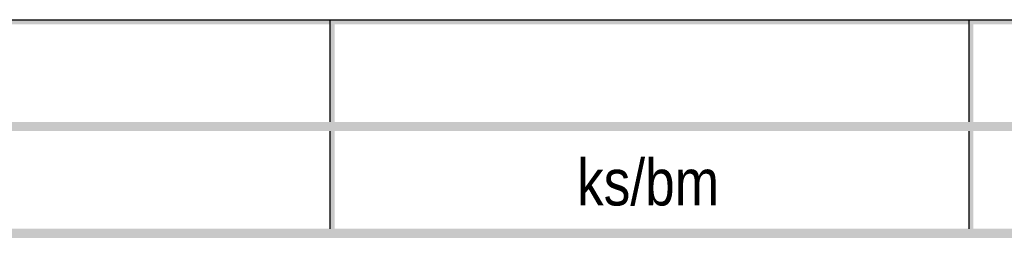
# Model space of a CAD drawing. Header units: millimetres. Extents: x 0 to 78750, y 0 to 63000.
# Tile 16 of 69: x 57780 to 61975, y 4495 to 5406. Entities that reach past the tile are written whole.
import ezdxf
from ezdxf.enums import TextEntityAlignment as Align

# ---------------------------------------------------------------- set-up
doc = ezdxf.new("R2010")
doc.units = ezdxf.units.MM
doc.header["$LTSCALE"] = 1000
doc.layers.add('Stěna', color=7, linetype='Continuous', lineweight=35)
doc.styles.add('ARIALNARROW', font='ARIALN.TTF')

msp = doc.modelspace()

# ---------------------------------------------------------------- hatches: boundary and pattern name
at = {"layer": 'Stěna', "linetype": 'Continuous', "lineweight": -3, "true_color": 0xd4d4d4, "transparency": 33554687}
for points in [[(46526.7, 5405.5), (63631.5, 5405.5), (63631.5, 5385.7), (46526.7, 5385.7)], [(59102, 5405.5), (59121.9, 5405.5), (59121.9, 4969.9), (59102, 4969.9)], [(61823.7, 5405.5), (61843.6, 5405.5), (61843.6, 4969.9), (61823.7, 4969.9)]]:
    msp.add_hatch(color=254, dxfattribs=at).paths.add_polyline_path(points, flags=16)
at = {"layer": 'Stěna', "linetype": 'Continuous', "lineweight": -3, "transparency": 33554687}
for points in [[(63631.5, 4969.9), (63631.5, 4930.3), (46546.6, 4930.3), (46546.6, 4969.9)], [(59102, 4930.3), (59121.9, 4930.3), (59121.9, 4514.5), (59102, 4514.5)], [(61823.7, 4930.3), (61843.6, 4930.3), (61843.6, 4514.5), (61823.7, 4514.5)], [(63631.5, 4514.5), (63631.5, 4474.9), (46546.6, 4474.9), (46546.6, 4514.5)]]:
    msp.add_hatch(color=7, dxfattribs=at).paths.add_polyline_path(points, flags=16)

# ---------------------------------------------------------------- linework, layer by layer
at = {"layer": 'Stěna', "color": 254, "linetype": 'Continuous', "lineweight": -3, "true_color": 0xd4d4d4, "transparency": 33554687}
for p, q in [((59102, 5405.5), (59102, 4969.9)), ((61823.7, 5405.5), (61823.7, 4969.9))]:
    msp.add_line(p, q, dxfattribs=at)
at = {"layer": 'Stěna', "color": 7, "linetype": 'Continuous', "lineweight": -3, "transparency": 33554687}
for p, q in [((59102, 4930.3), (59102, 4514.5)), ((61823.7, 4930.3), (61823.7, 4514.5))]:
    msp.add_line(p, q, dxfattribs=at)
at = {"layer": 'Stěna', "color": 254, "linetype": 'Continuous', "lineweight": -3, "true_color": 0xd4d4d4, "transparency": 33554687}
msp.add_lwpolyline([(46526.7, 5405.5), (46526.7, 5405.5), (46526.7, 5405.5), (63631.5, 5405.5)], dxfattribs=at)

# ---------------------------------------------------------------- texts
at = {"layer": 'Stěna', "color": 7, "linetype": 'Continuous', "lineweight": -3, "transparency": 33554687, "style": 'ARIALNARROW', "width": 0.999456}
msp.add_text('ks/bm', height=198, dxfattribs=at).set_placement((60154.9, 4613.5), (60760.1, 4613.5), align=Align.FIT)

doc.saveas('drawing.dxf')
